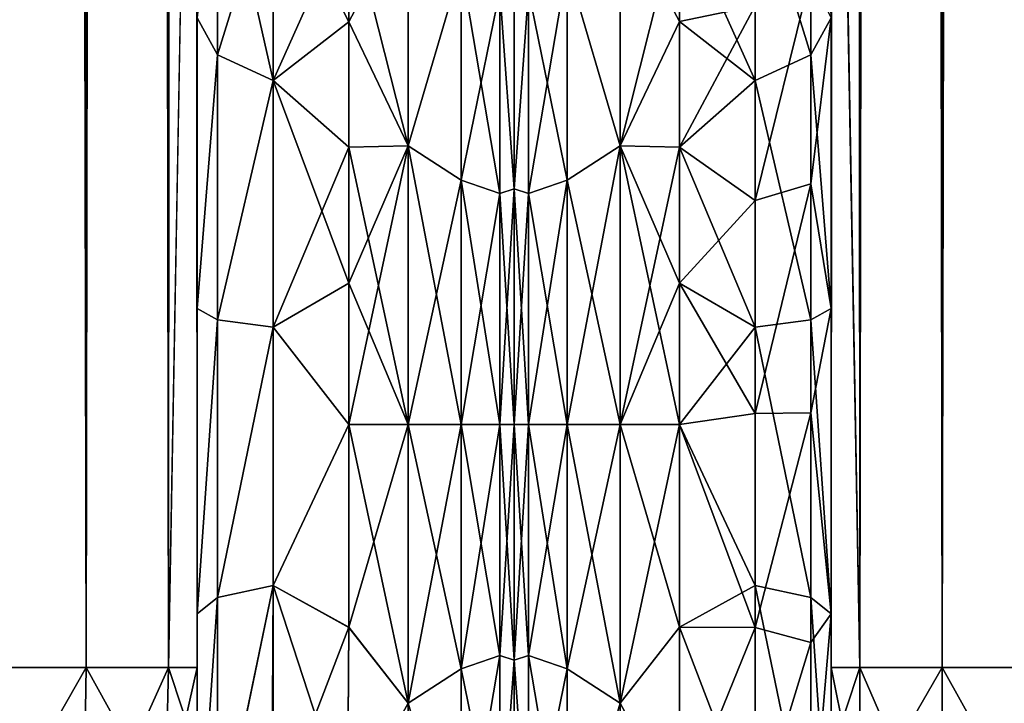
# Model space of a CAD drawing. Extents: x -23 to 470, y -2000 to 0.
# Tile 20 of 252: x 30 to 62, y -1981 to -1959. Entities that reach past the tile are written whole.
import ezdxf

# ---------------------------------------------------------------- set-up
doc = ezdxf.new("R2010")
doc.units = 0
doc.header["$LTSCALE"] = 65.185185
for name, color, linetype in [('10', 7, 'CONTINUOUS'), ('14', 7, 'CONTINUOUS'), ('15', 7, 'CONTINUOUS'), ('16', 7, 'CONTINUOUS'), ('17', 7, 'CONTINUOUS'), ('18', 7, 'CONTINUOUS'), ('40', 7, 'CONTINUOUS'), ('42', 7, 'CONTINUOUS'), ('45', 7, 'CONTINUOUS'), ('47', 7, 'CONTINUOUS'), ('52', 7, 'CONTINUOUS'), ('53', 7, 'CONTINUOUS'), ('549', 7, 'CONTINUOUS'), ('551', 7, 'CONTINUOUS'), ('552', 7, 'CONTINUOUS'), ('553', 7, 'CONTINUOUS'), ('559', 7, 'CONTINUOUS'), ('563', 7, 'CONTINUOUS'), ('580', 7, 'CONTINUOUS'), ('582', 7, 'CONTINUOUS'), ('588', 7, 'CONTINUOUS'), ('589', 7, 'CONTINUOUS'), ('590', 7, 'CONTINUOUS'), ('591', 7, 'CONTINUOUS')]:
    doc.layers.add(name, color=color, linetype=linetype)

msp = doc.modelspace()

# ---------------------------------------------------------------- linework, layer by layer
at = {"layer": '10', "linetype": 'CONTINUOUS'}
for points in [[(56.45, -1928.15, 61.5), (56.45, -1935.918, 59.965), (56.45, -1980, 61.5), (56.45, -1928.15, 61.5)], [(56.45, -1982.865, -60.931), (56.45, -1983.734, -60.5), (56.45, -1928.15, -61.5), (56.45, -1982.865, -60.931)], [(56.45, -1928.15, -61.5), (56.45, -1983.734, -60.5), (56.45, -1935.919, -59.965), (56.45, -1928.15, -61.5)], [(56.45, -1980, -61.5), (56.45, -1982.865, -60.931), (56.45, -1928.15, -61.5), (56.45, -1980, -61.5)], [(56.45, -1935.918, 59.965), (56.45, -1942.614, 55.522), (56.45, -1985.305, 59.301), (56.45, -1935.918, 59.965)], [(56.45, -1980, 61.5), (56.45, -1935.918, 59.965), (56.45, -1982.865, 60.931), (56.45, -1980, 61.5)], [(56.45, -1982.865, 60.931), (56.45, -1935.918, 59.965), (56.45, -1983.734, 60.5), (56.45, -1982.865, 60.931)], [(56.45, -1983.734, 60.5), (56.45, -1935.918, 59.965), (56.45, -1985.305, 59.301), (56.45, -1983.734, 60.5)], [(56.45, -1986.5, -57.734), (56.45, -1986.933, -56.86), (56.45, -1935.919, -59.965), (56.45, -1986.5, -57.734)], [(56.45, -1935.919, -59.965), (56.45, -1986.933, -56.86), (56.45, -1942.615, -55.52), (56.45, -1935.919, -59.965)], [(56.45, -1985.305, -59.301), (56.45, -1986.5, -57.734), (56.45, -1935.919, -59.965), (56.45, -1985.305, -59.301)], [(56.45, -1983.734, -60.5), (56.45, -1985.305, -59.301), (56.45, -1935.919, -59.965), (56.45, -1983.734, -60.5)], [(56.45, -1942.614, 55.522), (56.45, -1947.082, 48.855), (56.45, -1987.5, 54), (56.45, -1942.614, 55.522)], [(56.45, -1985.305, 59.301), (56.45, -1942.614, 55.522), (56.45, -1986.5, 57.734), (56.45, -1985.305, 59.301)], [(56.45, -1986.5, 57.734), (56.45, -1942.614, 55.522), (56.45, -1986.933, 56.86), (56.45, -1986.5, 57.734)], [(56.45, -1986.933, 56.86), (56.45, -1942.614, 55.522), (56.45, -1987.5, 54), (56.45, -1986.933, 56.86)], [(56.45, -1942.614, -26.478), (56.45, -1947.082, -33.145), (56.45, -1968.175, -28.742), (56.45, -1942.614, -26.478)], [(56.45, -1958.598, -25.714), (56.45, -1942.614, -26.478), (56.45, -1968.175, -28.742), (56.45, -1958.598, -25.714)], [(56.45, -1947.083, 33.147), (56.45, -1942.615, 26.48), (56.45, -1968.176, 28.742), (56.45, -1947.083, 33.147)], [(56.45, -1968.176, 28.742), (56.45, -1942.615, 26.48), (56.45, -1958.599, 25.714), (56.45, -1968.176, 28.742)], [(56.45, -1986.933, -56.86), (56.45, -1987.5, -54), (56.45, -1942.615, -55.52), (56.45, -1986.933, -56.86)], [(56.45, -1942.615, -55.52), (56.45, -1987.5, -54), (56.45, -1947.083, -48.853), (56.45, -1942.615, -55.52)], [(56.45, -1947.082, 48.855), (56.45, -1948.65, 41.002), (56.45, -1987.5, 54), (56.45, -1947.082, 48.855)], [(56.45, -1947.082, -33.145), (56.45, -1948.65, -40.998), (56.45, -1978.234, -28.319), (56.45, -1947.082, -33.145)], [(56.45, -1968.175, -28.742), (56.45, -1947.082, -33.145), (56.45, -1978.234, -28.319), (56.45, -1968.175, -28.742)], [(56.45, -1948.65, 41.002), (56.45, -1947.083, 33.147), (56.45, -1987.5, 54), (56.45, -1948.65, 41.002)], [(56.45, -1987.5, 54), (56.45, -1947.083, 33.147), (56.45, -1968.176, 28.742), (56.45, -1987.5, 54)], [(56.45, -1987.5, -54), (56.45, -1987.5, -24.51), (56.45, -1947.083, -48.853), (56.45, -1987.5, -54)], [(56.45, -1947.083, -48.853), (56.45, -1987.5, -24.51), (56.45, -1948.65, -40.998), (56.45, -1947.083, -48.853)], [(56.45, -1948.65, -40.998), (56.45, -1987.5, -24.51), (56.45, -1978.234, -28.319), (56.45, -1948.65, -40.998)], [(56.45, -1978.235, 28.319), (56.45, -1987.5, 54), (56.45, -1968.176, 28.742), (56.45, -1978.235, 28.319)], [(56.45, -1987.5, 24.51), (56.45, -1987.5, 54), (56.45, -1978.235, 28.319), (56.45, -1987.5, 24.51)]]:
    msp.add_3dface(points, dxfattribs=at)
at = {"layer": '14', "linetype": 'CONTINUOUS'}
for points in [[(46, -1951.5, 0), (46, -1953.067, -7.854), (46, -1990.933, -7.854), (46, -1951.5, 0)], [(46, -1953.067, 7.854), (46, -1951.5, 0), (46, -1992.5, 0), (46, -1953.067, 7.854)], [(46, -1992.5, 0), (46, -1951.5, 0), (46, -1990.933, -7.854), (46, -1992.5, 0)], [(46, -1953.067, -7.854), (46, -1957.536, -14.522), (46, -1990.933, -7.854), (46, -1953.067, -7.854)], [(46, -1957.536, 14.522), (46, -1953.067, 7.854), (46, -1986.464, 14.522), (46, -1957.536, 14.522)], [(46, -1986.464, 14.522), (46, -1953.067, 7.854), (46, -1990.933, 7.854), (46, -1986.464, 14.522)], [(46, -1990.933, 7.854), (46, -1953.067, 7.854), (46, -1992.5, 0), (46, -1990.933, 7.854)], [(46, -1957.536, -14.522), (46, -1964.234, -18.966), (46, -1986.464, -14.522), (46, -1957.536, -14.522)], [(46, -1990.933, -7.854), (46, -1957.536, -14.522), (46, -1986.464, -14.522), (46, -1990.933, -7.854)], [(46, -1964.235, 18.966), (46, -1957.536, 14.522), (46, -1979.766, 18.966), (46, -1964.235, 18.966)], [(46, -1979.766, 18.966), (46, -1957.536, 14.522), (46, -1986.464, 14.522), (46, -1979.766, 18.966)], [(46, -1964.234, -18.966), (46, -1972, -20.5), (46, -1979.765, -18.966), (46, -1964.234, -18.966)], [(46, -1986.464, -14.522), (46, -1964.234, -18.966), (46, -1979.765, -18.966), (46, -1986.464, -14.522)], [(46, -1972, 20.5), (46, -1964.235, 18.966), (46, -1979.766, 18.966), (46, -1972, 20.5)]]:
    msp.add_3dface(points, dxfattribs=at)
at = {"layer": '15', "linetype": 'CONTINUOUS'}
for points in [[(49.5, -1981.184, -22.173), (49.5, -1972, -24), (51.45, -1978.677, -23.052), (49.5, -1981.184, -22.173)], [(51.45, -1978.677, -23.052), (49.5, -1972, -24), (51.45, -1972, -24), (51.45, -1978.677, -23.052)], [(49.5, -1972, 24), (49.5, -1981.184, 22.173), (51.45, -1972, 24), (49.5, -1972, 24)], [(51.45, -1972, 24), (49.5, -1981.184, 22.173), (51.45, -1978.677, 23.052), (51.45, -1972, 24)], [(51.45, -1984.828, -20.284), (49.5, -1981.184, -22.173), (51.45, -1978.677, -23.052), (51.45, -1984.828, -20.284)], [(51.45, -1978.677, 23.052), (49.5, -1981.184, 22.173), (51.45, -1984.828, 20.284), (51.45, -1978.677, 23.052)], [(49.5, -1981.184, 22.173), (49.5, -1988.971, 16.971), (51.45, -1984.828, 20.284), (49.5, -1981.184, 22.173)]]:
    msp.add_3dface(points, dxfattribs=at)
at = {"layer": '16', "linetype": 'CONTINUOUS'}
for points in [[(49.5, -1955.029, 16.971), (49.5, -1962.816, 22.173), (51.446, -1955.095, 17.036), (49.5, -1955.029, 16.971)], [(49.5, -1962.816, -22.173), (49.5, -1955.029, -16.971), (51.45, -1958.724, -19.994), (49.5, -1962.816, -22.173)], [(51.45, -1958.724, -19.994), (49.5, -1955.029, -16.971), (51.446, -1955.095, -17.036), (51.45, -1958.724, -19.994)], [(51.446, -1955.095, 17.036), (49.5, -1962.816, 22.173), (51.45, -1958.724, 19.994), (51.446, -1955.095, 17.036)], [(51.45, -1958.724, 19.994), (49.5, -1962.816, 22.173), (51.45, -1962.858, 22.191), (51.45, -1958.724, 19.994)], [(51.45, -1962.858, -22.191), (49.5, -1962.816, -22.173), (51.45, -1958.724, -19.994), (51.45, -1962.858, -22.191)], [(51.45, -1972, -24), (49.5, -1972, -24), (49.5, -1962.816, -22.173), (51.45, -1972, -24)], [(49.5, -1962.816, 22.173), (49.5, -1972, 24), (51.45, -1962.858, 22.191), (49.5, -1962.816, 22.173)], [(51.45, -1972, -24), (49.5, -1962.816, -22.173), (51.45, -1967.341, -23.543), (51.45, -1972, -24)], [(51.45, -1967.341, -23.543), (49.5, -1962.816, -22.173), (51.45, -1962.858, -22.191), (51.45, -1967.341, -23.543)], [(51.45, -1962.858, 22.191), (49.5, -1972, 24), (51.45, -1967.341, 23.543), (51.45, -1962.858, 22.191)], [(49.5, -1972, 24), (51.45, -1972, 24), (51.45, -1967.341, 23.543), (49.5, -1972, 24)]]:
    msp.add_3dface(points, dxfattribs=at)
at = {"layer": '17', "linetype": 'CONTINUOUS'}
for points in [[(56.45, -20, 61.5), (56.45, -71.85, 61.5), (57.402, -1980, 66.284), (56.45, -20, 61.5)], [(56.45, -20, 61.5), (57.402, -1980, 66.284), (57.402, -20, 66.284), (56.45, -20, 61.5)], [(57.402, -1980, 66.284), (60.111, -1980, 70.339), (57.402, -20, 66.284), (57.402, -1980, 66.284)], [(57.402, -20, 66.284), (60.111, -1980, 70.339), (60.111, -20, 70.339), (57.402, -20, 66.284)], [(60.111, -1980, 70.339), (64.16, -1980, 73.046), (60.111, -20, 70.339), (60.111, -1980, 70.339)], [(60.111, -20, 70.339), (64.16, -1980, 73.046), (64.16, -20, 73.046), (60.111, -20, 70.339)], [(56.45, -71.85, 61.5), (56.45, -1928.15, 61.5), (57.402, -1980, 66.284), (56.45, -71.85, 61.5)], [(56.45, -1928.15, 61.5), (56.45, -1980, 61.5), (57.402, -1980, 66.284), (56.45, -1928.15, 61.5)]]:
    msp.add_3dface(points, dxfattribs=at)
at = {"layer": '18', "linetype": 'CONTINUOUS'}
for points in [[(56.45, -1980, -61.5), (56.45, -1928.15, -61.5), (57.402, -20, -66.284), (56.45, -1980, -61.5)], [(57.402, -1980, -66.284), (56.45, -1980, -61.5), (57.402, -20, -66.284), (57.402, -1980, -66.284)], [(60.111, -1980, -70.339), (57.402, -1980, -66.284), (60.111, -20, -70.339), (60.111, -1980, -70.339)], [(60.111, -20, -70.339), (57.402, -1980, -66.284), (57.402, -20, -66.284), (60.111, -20, -70.339)], [(64.16, -1980, -73.046), (60.111, -1980, -70.339), (64.16, -20, -73.046), (64.16, -1980, -73.046)], [(64.16, -20, -73.046), (60.111, -1980, -70.339), (60.111, -20, -70.339), (64.16, -20, -73.046)]]:
    msp.add_3dface(points, dxfattribs=at)
at = {"layer": '40', "linetype": 'CONTINUOUS'}
for points in [[(56.45, -1980, 61.5), (56.45, -1982.865, 60.931), (57.402, -1984.701, 65.349), (56.45, -1980, 61.5)], [(57.402, -1980, 66.284), (56.45, -1980, 61.5), (57.402, -1984.701, 65.349), (57.402, -1980, 66.284)], [(60.111, -1980, 70.339), (57.402, -1980, 66.284), (60.111, -1986.253, 69.095), (60.111, -1980, 70.339)], [(60.111, -1986.253, 69.095), (57.402, -1980, 66.284), (57.402, -1984.701, 65.349), (60.111, -1986.253, 69.095)], [(64.16, -1980, 73.046), (60.111, -1980, 70.339), (64.166, -1987.29, 71.599), (64.16, -1980, 73.046)], [(64.166, -1987.29, 71.599), (60.111, -1980, 70.339), (60.111, -1986.253, 69.095), (64.166, -1987.29, 71.599)]]:
    msp.add_3dface(points, dxfattribs=at)
at = {"layer": '42', "linetype": 'CONTINUOUS'}
for points in [[(56.45, -1982.865, -60.931), (56.45, -1980, -61.5), (57.402, -1980, -66.284), (56.45, -1982.865, -60.931)], [(56.45, -1982.865, -60.931), (57.402, -1980, -66.284), (57.402, -1984.701, -65.349), (56.45, -1982.865, -60.931)], [(57.402, -1980, -66.284), (60.111, -1980, -70.339), (57.402, -1984.701, -65.349), (57.402, -1980, -66.284)], [(57.402, -1984.701, -65.349), (60.111, -1980, -70.339), (60.111, -1986.253, -69.095), (57.402, -1984.701, -65.349)], [(60.111, -1980, -70.339), (64.16, -1980, -73.046), (60.111, -1986.253, -69.095), (60.111, -1980, -70.339)], [(60.111, -1986.253, -69.095), (64.16, -1980, -73.046), (64.166, -1987.29, -71.599), (60.111, -1986.253, -69.095)]]:
    msp.add_3dface(points, dxfattribs=at)
at = {"layer": '45', "linetype": 'CONTINUOUS'}
for points in [[(53.946, -1953.886, -16.744), (55.779, -1952.541, -17.987), (55.78, -1959.821, -23.535), (53.946, -1953.886, -16.744)], [(55.779, -1952.541, -17.987), (56.45, -1958.598, -25.714), (55.78, -1959.821, -23.535), (55.779, -1952.541, -17.987)], [(53.946, -1960.663, -21.908), (51.446, -1955.095, -17.036), (53.946, -1953.886, -16.744), (53.946, -1960.663, -21.908)], [(53.946, -1960.663, -21.908), (53.946, -1953.886, -16.744), (55.78, -1959.821, -23.535), (53.946, -1960.663, -21.908)], [(51.45, -1958.724, -19.994), (51.446, -1955.095, -17.036), (53.946, -1960.663, -21.908), (51.45, -1958.724, -19.994)], [(51.45, -1962.858, -22.191), (51.45, -1958.724, -19.994), (53.946, -1960.663, -21.908), (51.45, -1962.858, -22.191)], [(56.45, -1958.598, -25.714), (56.45, -1968.175, -28.742), (55.78, -1959.821, -23.535), (56.45, -1958.598, -25.714)], [(53.946, -1960.663, -21.908), (55.78, -1959.821, -23.535), (55.78, -1968.554, -26.274), (53.946, -1960.663, -21.908)], [(55.78, -1959.821, -23.535), (56.45, -1968.175, -28.742), (55.78, -1968.554, -26.274), (55.78, -1959.821, -23.535)], [(53.947, -1968.792, -24.458), (51.45, -1962.858, -22.191), (53.946, -1960.663, -21.908), (53.947, -1968.792, -24.458)], [(53.947, -1968.792, -24.458), (53.946, -1960.663, -21.908), (55.78, -1968.554, -26.274), (53.947, -1968.792, -24.458)], [(51.45, -1967.341, -23.543), (51.45, -1962.858, -22.191), (53.947, -1968.792, -24.458), (51.45, -1967.341, -23.543)], [(51.45, -1972, -24), (51.45, -1967.341, -23.543), (53.947, -1968.792, -24.458), (51.45, -1972, -24)], [(56.45, -1968.175, -28.742), (56.45, -1978.234, -28.319), (55.78, -1968.554, -26.274), (56.45, -1968.175, -28.742)], [(53.947, -1968.792, -24.458), (55.78, -1968.554, -26.274), (55.78, -1977.699, -25.88), (53.947, -1968.792, -24.458)], [(55.78, -1968.554, -26.274), (56.45, -1978.234, -28.319), (55.78, -1977.699, -25.88), (55.78, -1968.554, -26.274)], [(53.947, -1977.305, -24.091), (51.45, -1972, -24), (53.947, -1968.792, -24.458), (53.947, -1977.305, -24.091)], [(53.947, -1977.305, -24.091), (53.947, -1968.792, -24.458), (55.78, -1977.699, -25.88), (53.947, -1977.305, -24.091)], [(51.45, -1978.677, -23.052), (51.45, -1972, -24), (53.947, -1977.305, -24.091), (51.45, -1978.677, -23.052)], [(53.948, -1985.185, -20.849), (51.45, -1978.677, -23.052), (53.947, -1977.305, -24.091), (53.948, -1985.185, -20.849)], [(53.948, -1985.185, -20.849), (53.947, -1977.305, -24.091), (55.78, -1986.164, -22.397), (53.948, -1985.185, -20.849)], [(53.947, -1977.305, -24.091), (55.78, -1977.699, -25.88), (55.78, -1986.164, -22.397), (53.947, -1977.305, -24.091)], [(56.45, -1978.234, -28.319), (56.45, -1987.5, -24.51), (55.78, -1977.699, -25.88), (56.45, -1978.234, -28.319)], [(55.78, -1977.699, -25.88), (56.45, -1987.5, -24.51), (55.78, -1986.164, -22.397), (55.78, -1977.699, -25.88)], [(51.45, -1984.828, -20.284), (51.45, -1978.677, -23.052), (53.948, -1985.185, -20.849), (51.45, -1984.828, -20.284)]]:
    msp.add_3dface(points, dxfattribs=at)
at = {"layer": '47', "linetype": 'CONTINUOUS'}
for points in [[(51.446, -1955.095, 17.036), (51.45, -1958.724, 19.994), (53.945, -1958.209, 20.452), (51.446, -1955.095, 17.036)], [(53.945, -1958.209, 20.452), (53.945, -1964.617, 23.536), (55.779, -1957.185, 21.971), (53.945, -1958.209, 20.452)], [(53.945, -1964.617, 23.536), (55.779, -1964.069, 25.284), (55.779, -1957.185, 21.971), (53.945, -1964.617, 23.536)], [(55.779, -1964.069, 25.284), (56.45, -1958.599, 25.714), (55.779, -1957.185, 21.971), (55.779, -1964.069, 25.284)], [(51.45, -1958.724, 19.994), (51.45, -1962.858, 22.191), (53.945, -1958.209, 20.452), (51.45, -1958.724, 19.994)], [(53.945, -1958.209, 20.452), (51.45, -1962.858, 22.191), (53.945, -1964.617, 23.536), (53.945, -1958.209, 20.452)], [(56.45, -1968.176, 28.742), (56.45, -1958.599, 25.714), (55.779, -1964.069, 25.284), (56.45, -1968.176, 28.742)], [(51.45, -1962.858, 22.191), (51.45, -1967.341, 23.543), (53.945, -1964.617, 23.536), (51.45, -1962.858, 22.191)], [(53.945, -1964.617, 23.536), (53.945, -1971.638, 24.664), (55.779, -1964.069, 25.284), (53.945, -1964.617, 23.536)], [(53.945, -1971.638, 24.664), (55.779, -1971.611, 26.496), (55.779, -1964.069, 25.284), (53.945, -1971.638, 24.664)], [(55.779, -1971.611, 26.496), (56.45, -1968.176, 28.742), (55.779, -1964.069, 25.284), (55.779, -1971.611, 26.496)], [(53.945, -1964.617, 23.536), (51.45, -1967.341, 23.543), (53.945, -1971.638, 24.664), (53.945, -1964.617, 23.536)], [(51.45, -1967.341, 23.543), (51.45, -1972, 24), (53.945, -1971.638, 24.664), (51.45, -1967.341, 23.543)], [(56.45, -1978.235, 28.319), (56.45, -1968.176, 28.742), (55.779, -1971.611, 26.496), (56.45, -1978.235, 28.319)], [(53.945, -1971.638, 24.664), (51.45, -1972, 24), (53.945, -1978.689, 23.743), (53.945, -1971.638, 24.664)], [(53.945, -1971.638, 24.664), (53.945, -1978.689, 23.743), (55.779, -1971.611, 26.496), (53.945, -1971.638, 24.664)], [(53.945, -1978.689, 23.743), (55.779, -1979.186, 25.506), (55.779, -1971.611, 26.496), (53.945, -1978.689, 23.743)], [(55.779, -1979.186, 25.506), (56.45, -1978.235, 28.319), (55.779, -1971.611, 26.496), (55.779, -1979.186, 25.506)], [(51.45, -1972, 24), (51.45, -1978.677, 23.052), (53.945, -1978.689, 23.743), (51.45, -1972, 24)], [(56.45, -1987.5, 24.51), (56.45, -1978.235, 28.319), (55.779, -1986.163, 22.396), (56.45, -1987.5, 24.51)], [(55.779, -1986.163, 22.396), (56.45, -1978.235, 28.319), (55.779, -1979.186, 25.506), (55.779, -1986.163, 22.396)], [(51.45, -1978.677, 23.052), (51.45, -1984.828, 20.284), (53.945, -1978.689, 23.743), (51.45, -1978.677, 23.052)], [(51.45, -1984.828, 20.284), (53.945, -1985.184, 20.848), (53.945, -1978.689, 23.743), (51.45, -1984.828, 20.284)], [(53.945, -1978.689, 23.743), (53.945, -1985.184, 20.848), (55.779, -1979.186, 25.506), (53.945, -1978.689, 23.743)], [(53.945, -1985.184, 20.848), (55.779, -1986.163, 22.396), (55.779, -1979.186, 25.506), (53.945, -1985.184, 20.848)]]:
    msp.add_3dface(points, dxfattribs=at)
at = {"layer": '52', "linetype": 'CONTINUOUS'}
for points in [[(49.5, -1962.816, 22.173), (49.5, -1955.029, 16.971), (47.752, -1956.874, 18.027), (49.5, -1962.816, 22.173)], [(49.5, -1955.029, -16.971), (49.5, -1962.816, -22.173), (47.752, -1956.874, -18.027), (49.5, -1955.029, -16.971)], [(47.752, -1956.874, 18.027), (46.469, -1964.39, 20.908), (47.752, -1963.952, 22.113), (47.752, -1956.874, 18.027)], [(46.469, -1957.698, 17.044), (46.469, -1964.39, 20.908), (47.752, -1956.874, 18.027), (46.469, -1957.698, 17.044)], [(47.752, -1963.952, -22.113), (46.469, -1957.698, -17.044), (47.752, -1956.874, -18.027), (47.752, -1963.952, -22.113)], [(49.5, -1962.816, 22.173), (47.752, -1956.874, 18.027), (47.752, -1963.952, 22.113), (49.5, -1962.816, 22.173)], [(49.5, -1962.816, -22.173), (47.752, -1963.952, -22.113), (47.752, -1956.874, -18.027), (49.5, -1962.816, -22.173)], [(46, -1964.234, -18.966), (46, -1957.536, -14.522), (46.469, -1957.698, -17.044), (46, -1964.234, -18.966)], [(46, -1957.536, 14.522), (46, -1964.235, 18.966), (46.469, -1957.698, 17.044), (46, -1957.536, 14.522)], [(46.469, -1964.39, -20.908), (46, -1964.234, -18.966), (46.469, -1957.698, -17.044), (46.469, -1964.39, -20.908)], [(46.469, -1957.698, 17.044), (46, -1964.235, 18.966), (46.469, -1964.39, 20.908), (46.469, -1957.698, 17.044)], [(46.469, -1964.39, -20.908), (46.469, -1957.698, -17.044), (47.752, -1963.952, -22.113), (46.469, -1964.39, -20.908)], [(49.5, -1962.816, -22.173), (49.5, -1972, -24), (47.752, -1963.952, -22.113), (49.5, -1962.816, -22.173)], [(49.5, -1972, 24), (49.5, -1962.816, 22.173), (47.752, -1972, 23.532), (49.5, -1972, 24)], [(49.5, -1962.816, 22.173), (47.752, -1963.952, 22.113), (47.752, -1972, 23.532), (49.5, -1962.816, 22.173)], [(46.469, -1964.39, 20.908), (46.469, -1972, 22.25), (47.752, -1963.952, 22.113), (46.469, -1964.39, 20.908)], [(47.752, -1963.952, 22.113), (46.469, -1972, 22.25), (47.752, -1972, 23.532), (47.752, -1963.952, 22.113)], [(47.752, -1972, -23.532), (46.469, -1964.39, -20.908), (47.752, -1963.952, -22.113), (47.752, -1972, -23.532)], [(49.5, -1972, -24), (47.752, -1972, -23.532), (47.752, -1963.952, -22.113), (49.5, -1972, -24)], [(46, -1972, -20.5), (46, -1964.234, -18.966), (46.469, -1972, -22.25), (46, -1972, -20.5)], [(46.469, -1972, -22.25), (46, -1964.234, -18.966), (46.469, -1964.39, -20.908), (46.469, -1972, -22.25)], [(46, -1964.235, 18.966), (46, -1972, 20.5), (46.469, -1964.39, 20.908), (46, -1964.235, 18.966)], [(46.469, -1964.39, 20.908), (46, -1972, 20.5), (46.469, -1972, 22.25), (46.469, -1964.39, 20.908)], [(46.469, -1972, -22.25), (46.469, -1964.39, -20.908), (47.752, -1972, -23.532), (46.469, -1972, -22.25)]]:
    msp.add_3dface(points, dxfattribs=at)
at = {"layer": '53', "linetype": 'CONTINUOUS'}
for points in [[(46, -1979.765, -18.966), (46, -1972, -20.5), (46.469, -1979.61, -20.908), (46, -1979.765, -18.966)], [(46, -1972, -20.5), (46.469, -1972, -22.25), (46.469, -1979.61, -20.908), (46, -1972, -20.5)], [(46, -1972, 20.5), (46, -1979.766, 18.966), (46.469, -1972, 22.25), (46, -1972, 20.5)], [(46.469, -1972, 22.25), (46, -1979.766, 18.966), (46.469, -1979.61, 20.908), (46.469, -1972, 22.25)], [(47.752, -1972, 23.532), (46.469, -1972, 22.25), (46.469, -1979.61, 20.908), (47.752, -1972, 23.532)], [(46.469, -1979.61, -20.908), (46.469, -1972, -22.25), (47.752, -1980.048, -22.113), (46.469, -1979.61, -20.908)], [(47.752, -1972, 23.532), (46.469, -1979.61, 20.908), (47.752, -1980.048, 22.113), (47.752, -1972, 23.532)], [(46.469, -1972, -22.25), (47.752, -1972, -23.532), (47.752, -1980.048, -22.113), (46.469, -1972, -22.25)], [(49.5, -1972, -24), (49.5, -1981.184, -22.173), (47.752, -1972, -23.532), (49.5, -1972, -24)], [(47.752, -1972, -23.532), (49.5, -1981.184, -22.173), (47.752, -1980.048, -22.113), (47.752, -1972, -23.532)], [(49.5, -1981.184, 22.173), (49.5, -1972, 24), (47.752, -1980.048, 22.113), (49.5, -1981.184, 22.173)], [(49.5, -1972, 24), (47.752, -1972, 23.532), (47.752, -1980.048, 22.113), (49.5, -1972, 24)], [(46.469, -1979.61, 20.908), (46, -1979.766, 18.966), (46.469, -1986.302, 17.044), (46.469, -1979.61, 20.908)], [(46.469, -1986.302, -17.044), (46, -1979.765, -18.966), (46.469, -1979.61, -20.908), (46.469, -1986.302, -17.044)], [(46.469, -1986.302, -17.044), (46.469, -1979.61, -20.908), (47.752, -1987.126, -18.027), (46.469, -1986.302, -17.044)], [(47.752, -1987.126, -18.027), (46.469, -1979.61, -20.908), (47.752, -1980.048, -22.113), (47.752, -1987.126, -18.027)], [(46.469, -1979.61, 20.908), (46.469, -1986.302, 17.044), (47.752, -1980.048, 22.113), (46.469, -1979.61, 20.908)], [(46, -1986.464, -14.522), (46, -1979.765, -18.966), (46.469, -1986.302, -17.044), (46, -1986.464, -14.522)], [(46, -1979.766, 18.966), (46, -1986.464, 14.522), (46.469, -1986.302, 17.044), (46, -1979.766, 18.966)], [(47.752, -1980.048, 22.113), (46.469, -1986.302, 17.044), (47.752, -1987.126, 18.027), (47.752, -1980.048, 22.113)], [(49.5, -1981.184, -22.173), (47.752, -1987.126, -18.027), (47.752, -1980.048, -22.113), (49.5, -1981.184, -22.173)], [(49.5, -1981.184, 22.173), (47.752, -1980.048, 22.113), (47.752, -1987.126, 18.027), (49.5, -1981.184, 22.173)], [(49.5, -1988.971, 16.971), (49.5, -1981.184, 22.173), (47.752, -1987.126, 18.027), (49.5, -1988.971, 16.971)]]:
    msp.add_3dface(points, dxfattribs=at)
at = {"layer": '549', "linetype": 'CONTINUOUS'}
for points in [[(35.55, -1928.15, -61.5), (35.55, -1935.919, -59.965), (35.55, -1980, -61.5), (35.55, -1928.15, -61.5)], [(35.55, -1982.865, 60.931), (35.55, -1983.734, 60.5), (35.55, -1928.15, 61.5), (35.55, -1982.865, 60.931)], [(35.55, -1928.15, 61.5), (35.55, -1983.734, 60.5), (35.55, -1935.918, 59.965), (35.55, -1928.15, 61.5)], [(35.55, -1980, 61.5), (35.55, -1982.865, 60.931), (35.55, -1928.15, 61.5), (35.55, -1980, 61.5)], [(35.55, -1986.5, 57.734), (35.55, -1986.933, 56.86), (35.55, -1935.918, 59.965), (35.55, -1986.5, 57.734)], [(35.55, -1935.918, 59.965), (35.55, -1986.933, 56.86), (35.55, -1942.614, 55.522), (35.55, -1935.918, 59.965)], [(35.55, -1985.305, 59.301), (35.55, -1986.5, 57.734), (35.55, -1935.918, 59.965), (35.55, -1985.305, 59.301)], [(35.55, -1983.734, 60.5), (35.55, -1985.305, 59.301), (35.55, -1935.918, 59.965), (35.55, -1983.734, 60.5)], [(35.55, -1935.919, -59.965), (35.55, -1942.615, -55.521), (35.55, -1985.305, -59.301), (35.55, -1935.919, -59.965)], [(35.55, -1980, -61.5), (35.55, -1935.919, -59.965), (35.55, -1982.865, -60.931), (35.55, -1980, -61.5)], [(35.55, -1982.865, -60.931), (35.55, -1935.919, -59.965), (35.55, -1983.734, -60.5), (35.55, -1982.865, -60.931)], [(35.55, -1983.734, -60.5), (35.55, -1935.919, -59.965), (35.55, -1985.305, -59.301), (35.55, -1983.734, -60.5)], [(35.55, -1947.082, -33.145), (35.55, -1942.614, -26.478), (35.55, -1968.176, -28.742), (35.55, -1947.082, -33.145)], [(35.55, -1968.176, -28.742), (35.55, -1942.614, -26.478), (35.55, -1958.599, -25.714), (35.55, -1968.176, -28.742)], [(35.55, -1986.933, 56.86), (35.55, -1987.5, 54), (35.55, -1942.614, 55.522), (35.55, -1986.933, 56.86)], [(35.55, -1942.614, 55.522), (35.55, -1987.5, 54), (35.55, -1947.082, 48.855), (35.55, -1942.614, 55.522)], [(35.55, -1942.615, -55.521), (35.55, -1947.083, -48.853), (35.55, -1987.5, -54), (35.55, -1942.615, -55.521)], [(35.55, -1985.305, -59.301), (35.55, -1942.615, -55.521), (35.55, -1986.5, -57.734), (35.55, -1985.305, -59.301)], [(35.55, -1986.5, -57.734), (35.55, -1942.615, -55.521), (35.55, -1986.933, -56.86), (35.55, -1986.5, -57.734)], [(35.55, -1986.933, -56.86), (35.55, -1942.615, -55.521), (35.55, -1987.5, -54), (35.55, -1986.933, -56.86)], [(35.55, -1942.615, 26.479), (35.55, -1947.083, 33.147), (35.55, -1968.175, 28.742), (35.55, -1942.615, 26.479)], [(35.55, -1958.598, 25.714), (35.55, -1942.615, 26.479), (35.55, -1968.175, 28.742), (35.55, -1958.598, 25.714)], [(35.55, -1948.65, -40.999), (35.55, -1947.082, -33.145), (35.55, -1987.5, -54), (35.55, -1948.65, -40.999)], [(35.55, -1987.5, -54), (35.55, -1947.082, -33.145), (35.55, -1968.176, -28.742), (35.55, -1987.5, -54)], [(35.55, -1987.5, 54), (35.55, -1987.5, 24.51), (35.55, -1947.082, 48.855), (35.55, -1987.5, 54)], [(35.55, -1947.082, 48.855), (35.55, -1987.5, 24.51), (35.55, -1948.65, 41.001), (35.55, -1947.082, 48.855)], [(35.55, -1947.083, -48.853), (35.55, -1948.65, -40.999), (35.55, -1987.5, -54), (35.55, -1947.083, -48.853)], [(35.55, -1947.083, 33.147), (35.55, -1948.65, 41.001), (35.55, -1978.234, 28.319), (35.55, -1947.083, 33.147)], [(35.55, -1968.175, 28.742), (35.55, -1947.083, 33.147), (35.55, -1978.234, 28.319), (35.55, -1968.175, 28.742)], [(35.55, -1948.65, 41.001), (35.55, -1987.5, 24.51), (35.55, -1978.234, 28.319), (35.55, -1948.65, 41.001)], [(35.55, -1978.235, -28.319), (35.55, -1987.5, -54), (35.55, -1968.176, -28.742), (35.55, -1978.235, -28.319)], [(35.55, -1987.5, -24.51), (35.55, -1987.5, -54), (35.55, -1978.235, -28.319), (35.55, -1987.5, -24.51)]]:
    msp.add_3dface(points, dxfattribs=at)
at = {"layer": '551', "linetype": 'CONTINUOUS'}
for points in [[(46, -1951.5, 0), (46, -1953.067, 7.854), (46, -1990.933, 7.854), (46, -1951.5, 0)], [(46, -1953.067, -7.854), (46, -1951.5, 0), (46, -1992.5, 0), (46, -1953.067, -7.854)], [(46, -1992.5, 0), (46, -1951.5, 0), (46, -1990.933, 7.854), (46, -1992.5, 0)], [(46, -1953.067, 7.854), (46, -1957.536, 14.522), (46, -1990.933, 7.854), (46, -1953.067, 7.854)], [(46, -1957.536, -14.522), (46, -1953.067, -7.854), (46, -1986.464, -14.522), (46, -1957.536, -14.522)], [(46, -1986.464, -14.522), (46, -1953.067, -7.854), (46, -1990.933, -7.854), (46, -1986.464, -14.522)], [(46, -1990.933, -7.854), (46, -1953.067, -7.854), (46, -1992.5, 0), (46, -1990.933, -7.854)], [(46, -1957.536, 14.522), (46, -1964.234, 18.966), (46, -1986.464, 14.522), (46, -1957.536, 14.522)], [(46, -1990.933, 7.854), (46, -1957.536, 14.522), (46, -1986.464, 14.522), (46, -1990.933, 7.854)], [(46, -1964.235, -18.966), (46, -1957.536, -14.522), (46, -1979.766, -18.966), (46, -1964.235, -18.966)], [(46, -1979.766, -18.966), (46, -1957.536, -14.522), (46, -1986.464, -14.522), (46, -1979.766, -18.966)], [(46, -1964.234, 18.966), (46, -1972, 20.5), (46, -1979.765, 18.966), (46, -1964.234, 18.966)], [(46, -1986.464, 14.522), (46, -1964.234, 18.966), (46, -1979.765, 18.966), (46, -1986.464, 14.522)], [(46, -1972, -20.5), (46, -1964.235, -18.966), (46, -1979.766, -18.966), (46, -1972, -20.5)]]:
    msp.add_3dface(points, dxfattribs=at)
at = {"layer": '552', "linetype": 'CONTINUOUS'}
for points in [[(40.553, -1978.68, 23.052), (42.5, -1972, 24), (40.55, -1972, 24), (40.553, -1978.68, 23.052)], [(42.5, -1972, -24), (42.5, -1981.184, -22.173), (40.55, -1972, -24), (42.5, -1972, -24)], [(40.55, -1972, -24), (42.5, -1981.184, -22.173), (40.553, -1978.685, -23.05), (40.55, -1972, -24)], [(42.5, -1981.184, 22.173), (42.5, -1972, 24), (40.553, -1978.68, 23.052), (42.5, -1981.184, 22.173)], [(40.5, -1984.793, 20.306), (42.5, -1981.184, 22.173), (40.553, -1978.68, 23.052), (40.5, -1984.793, 20.306)], [(40.553, -1978.685, -23.05), (42.5, -1981.184, -22.173), (40.5, -1984.814, -20.293), (40.553, -1978.685, -23.05)], [(42.5, -1981.184, -22.173), (42.5, -1988.971, -16.971), (40.5, -1984.814, -20.293), (42.5, -1981.184, -22.173)]]:
    msp.add_3dface(points, dxfattribs=at)
at = {"layer": '553', "linetype": 'CONTINUOUS'}
for points in [[(42.5, -1955.029, -16.971), (42.5, -1962.816, -22.173), (40.55, -1955.1, -17.041), (42.5, -1955.029, -16.971)], [(42.5, -1962.816, 22.173), (42.5, -1955.029, 16.971), (40.55, -1958.729, 19.997), (42.5, -1962.816, 22.173)], [(40.55, -1958.729, 19.997), (42.5, -1955.029, 16.971), (40.55, -1955.1, 17.041), (40.55, -1958.729, 19.997)], [(40.55, -1955.1, -17.041), (42.5, -1962.816, -22.173), (40.55, -1958.729, -19.997), (40.55, -1955.1, -17.041)], [(40.55, -1958.729, -19.997), (42.5, -1962.816, -22.173), (40.55, -1962.862, -22.192), (40.55, -1958.729, -19.997)], [(40.55, -1962.862, 22.192), (42.5, -1962.816, 22.173), (40.55, -1958.729, 19.997), (40.55, -1962.862, 22.192)], [(40.55, -1972, 24), (42.5, -1972, 24), (42.5, -1962.816, 22.173), (40.55, -1972, 24)], [(42.5, -1962.816, -22.173), (42.5, -1972, -24), (40.55, -1962.862, -22.192), (42.5, -1962.816, -22.173)], [(40.55, -1972, 24), (42.5, -1962.816, 22.173), (40.55, -1967.342, 23.544), (40.55, -1972, 24)], [(40.55, -1967.342, 23.544), (42.5, -1962.816, 22.173), (40.55, -1962.862, 22.192), (40.55, -1967.342, 23.544)], [(40.55, -1962.862, -22.192), (42.5, -1972, -24), (40.55, -1967.342, -23.544), (40.55, -1962.862, -22.192)], [(42.5, -1972, -24), (40.55, -1972, -24), (40.55, -1967.342, -23.544), (42.5, -1972, -24)]]:
    msp.add_3dface(points, dxfattribs=at)
at = {"layer": '559', "linetype": 'CONTINUOUS'}
for points in [[(31.889, -1980, -70.339), (27.834, -1980, -73.048), (31.889, -20, -70.339), (31.889, -1980, -70.339)], [(31.889, -20, -70.339), (27.834, -1980, -73.048), (27.834, -20, -73.048), (31.889, -20, -70.339)], [(34.598, -1980, -66.284), (31.889, -1980, -70.339), (34.598, -20, -66.284), (34.598, -1980, -66.284)], [(34.598, -20, -66.284), (31.889, -1980, -70.339), (31.889, -20, -70.339), (34.598, -20, -66.284)], [(35.55, -20, -61.5), (35.55, -71.85, -61.5), (34.598, -1980, -66.284), (35.55, -20, -61.5)], [(35.55, -20, -61.5), (34.598, -1980, -66.284), (34.598, -20, -66.284), (35.55, -20, -61.5)], [(35.55, -71.85, -61.5), (35.55, -1928.15, -61.5), (34.598, -1980, -66.284), (35.55, -71.85, -61.5)], [(35.55, -1928.15, -61.5), (35.55, -1980, -61.5), (34.598, -1980, -66.284), (35.55, -1928.15, -61.5)]]:
    msp.add_3dface(points, dxfattribs=at)
at = {"layer": '563', "linetype": 'CONTINUOUS'}
for points in [[(31.889, -20, 70.339), (27.834, -20, 73.048), (31.889, -1980, 70.339), (31.889, -20, 70.339)], [(31.889, -1980, 70.339), (27.834, -20, 73.048), (27.834, -1980, 73.048), (31.889, -1980, 70.339)], [(34.598, -20, 66.284), (31.889, -20, 70.339), (34.598, -1980, 66.284), (34.598, -20, 66.284)], [(34.598, -1980, 66.284), (31.889, -20, 70.339), (31.889, -1980, 70.339), (34.598, -1980, 66.284)], [(35.55, -1980, 61.5), (35.55, -1928.15, 61.5), (34.598, -20, 66.284), (35.55, -1980, 61.5)], [(35.55, -1980, 61.5), (34.598, -20, 66.284), (34.598, -1980, 66.284), (35.55, -1980, 61.5)]]:
    msp.add_3dface(points, dxfattribs=at)
at = {"layer": '580', "linetype": 'CONTINUOUS'}
for points in [[(31.789, -1986.253, 69.095), (27.834, -1980, 73.048), (27.734, -1987.29, 71.599), (31.789, -1986.253, 69.095)], [(31.889, -1980, 70.339), (27.834, -1980, 73.048), (31.789, -1986.253, 69.095), (31.889, -1980, 70.339)], [(34.498, -1984.701, 65.349), (31.889, -1980, 70.339), (31.789, -1986.253, 69.095), (34.498, -1984.701, 65.349)], [(34.598, -1980, 66.284), (31.889, -1980, 70.339), (34.498, -1984.701, 65.349), (34.598, -1980, 66.284)], [(35.55, -1982.865, 60.931), (34.598, -1980, 66.284), (34.498, -1984.701, 65.349), (35.55, -1982.865, 60.931)], [(35.55, -1982.865, 60.931), (35.55, -1980, 61.5), (34.598, -1980, 66.284), (35.55, -1982.865, 60.931)]]:
    msp.add_3dface(points, dxfattribs=at)
at = {"layer": '582', "linetype": 'CONTINUOUS'}
for points in [[(27.834, -1980, -73.048), (31.889, -1980, -70.339), (27.734, -1987.29, -71.599), (27.834, -1980, -73.048)], [(27.734, -1987.29, -71.599), (31.889, -1980, -70.339), (31.789, -1986.253, -69.095), (27.734, -1987.29, -71.599)], [(31.889, -1980, -70.339), (34.598, -1980, -66.284), (31.789, -1986.253, -69.095), (31.889, -1980, -70.339)], [(31.789, -1986.253, -69.095), (34.598, -1980, -66.284), (34.498, -1984.701, -65.349), (31.789, -1986.253, -69.095)], [(35.55, -1980, -61.5), (35.55, -1982.865, -60.931), (34.498, -1984.701, -65.349), (35.55, -1980, -61.5)], [(34.598, -1980, -66.284), (35.55, -1980, -61.5), (34.498, -1984.701, -65.349), (34.598, -1980, -66.284)]]:
    msp.add_3dface(points, dxfattribs=at)
at = {"layer": '588', "linetype": 'CONTINUOUS'}
for points in [[(36.221, -1952.541, 17.987), (35.55, -1958.598, 25.714), (36.221, -1959.821, 23.534), (36.221, -1952.541, 17.987)], [(38.055, -1953.886, 16.743), (36.221, -1952.541, 17.987), (36.221, -1959.821, 23.534), (38.055, -1953.886, 16.743)], [(38.055, -1960.663, 21.907), (38.055, -1953.886, 16.743), (36.221, -1959.821, 23.534), (38.055, -1960.663, 21.907)], [(38.055, -1960.663, 21.907), (40.55, -1955.1, 17.041), (38.055, -1953.886, 16.743), (38.055, -1960.663, 21.907)], [(40.55, -1958.729, 19.997), (40.55, -1955.1, 17.041), (38.055, -1960.663, 21.907), (40.55, -1958.729, 19.997)], [(35.55, -1958.598, 25.714), (35.55, -1968.175, 28.742), (36.221, -1959.821, 23.534), (35.55, -1958.598, 25.714)], [(40.55, -1962.862, 22.192), (40.55, -1958.729, 19.997), (38.055, -1960.663, 21.907), (40.55, -1962.862, 22.192)], [(36.221, -1959.821, 23.534), (35.55, -1968.175, 28.742), (36.221, -1968.554, 26.274), (36.221, -1959.821, 23.534)], [(38.055, -1960.663, 21.907), (36.221, -1959.821, 23.534), (36.221, -1968.554, 26.274), (38.055, -1960.663, 21.907)], [(38.055, -1968.793, 24.458), (38.055, -1960.663, 21.907), (36.221, -1968.554, 26.274), (38.055, -1968.793, 24.458)], [(38.055, -1968.793, 24.458), (40.55, -1962.862, 22.192), (38.055, -1960.663, 21.907), (38.055, -1968.793, 24.458)], [(40.55, -1967.342, 23.544), (40.55, -1962.862, 22.192), (38.055, -1968.793, 24.458), (40.55, -1967.342, 23.544)], [(40.55, -1972, 24), (40.55, -1967.342, 23.544), (38.055, -1968.793, 24.458), (40.55, -1972, 24)], [(35.55, -1968.175, 28.742), (35.55, -1978.234, 28.319), (36.221, -1968.554, 26.274), (35.55, -1968.175, 28.742)], [(36.221, -1968.554, 26.274), (35.55, -1978.234, 28.319), (36.221, -1977.699, 25.879), (36.221, -1968.554, 26.274)], [(38.055, -1968.793, 24.458), (36.221, -1968.554, 26.274), (36.221, -1977.699, 25.879), (38.055, -1968.793, 24.458)], [(38.055, -1977.305, 24.09), (38.055, -1968.793, 24.458), (36.221, -1977.699, 25.879), (38.055, -1977.305, 24.09)], [(38.055, -1977.305, 24.09), (40.55, -1972, 24), (38.055, -1968.793, 24.458), (38.055, -1977.305, 24.09)], [(40.553, -1978.68, 23.052), (40.55, -1972, 24), (38.055, -1977.305, 24.09), (40.553, -1978.68, 23.052)], [(38.055, -1977.305, 24.09), (36.221, -1977.699, 25.879), (36.221, -1986.163, 22.396), (38.055, -1977.305, 24.09)], [(38.055, -1977.305, 24.09), (36.221, -1986.163, 22.396), (38.055, -1985.184, 20.848), (38.055, -1977.305, 24.09)], [(38.055, -1985.184, 20.848), (40.553, -1978.68, 23.052), (38.055, -1977.305, 24.09), (38.055, -1985.184, 20.848)], [(35.55, -1978.234, 28.319), (35.55, -1987.5, 24.51), (36.221, -1977.699, 25.879), (35.55, -1978.234, 28.319)], [(36.221, -1977.699, 25.879), (35.55, -1987.5, 24.51), (36.221, -1986.163, 22.396), (36.221, -1977.699, 25.879)], [(40.5, -1984.793, 20.306), (40.553, -1978.68, 23.052), (38.055, -1985.184, 20.848), (40.5, -1984.793, 20.306)]]:
    msp.add_3dface(points, dxfattribs=at)
at = {"layer": '589', "linetype": 'CONTINUOUS'}
for points in [[(36.221, -1959.821, -23.534), (35.55, -1958.599, -25.714), (36.221, -1952.541, -17.987), (36.221, -1959.821, -23.534)], [(38.055, -1953.886, -16.743), (38.055, -1960.663, -21.907), (36.221, -1952.541, -17.987), (38.055, -1953.886, -16.743)], [(38.055, -1960.663, -21.907), (36.221, -1959.821, -23.534), (36.221, -1952.541, -17.987), (38.055, -1960.663, -21.907)], [(40.55, -1955.1, -17.041), (40.55, -1958.729, -19.997), (38.055, -1953.886, -16.743), (40.55, -1955.1, -17.041)], [(38.055, -1953.886, -16.743), (40.55, -1958.729, -19.997), (38.055, -1960.663, -21.907), (38.055, -1953.886, -16.743)], [(35.55, -1968.176, -28.742), (35.55, -1958.599, -25.714), (36.221, -1959.821, -23.534), (35.55, -1968.176, -28.742)], [(40.55, -1958.729, -19.997), (40.55, -1962.862, -22.192), (38.055, -1960.663, -21.907), (40.55, -1958.729, -19.997)], [(36.221, -1968.554, -26.274), (35.55, -1968.176, -28.742), (36.221, -1959.821, -23.534), (36.221, -1968.554, -26.274)], [(38.055, -1960.663, -21.907), (36.221, -1968.554, -26.274), (36.221, -1959.821, -23.534), (38.055, -1960.663, -21.907)], [(38.055, -1960.663, -21.907), (38.055, -1968.793, -24.458), (36.221, -1968.554, -26.274), (38.055, -1960.663, -21.907)], [(40.55, -1962.862, -22.192), (40.55, -1967.342, -23.544), (38.055, -1960.663, -21.907), (40.55, -1962.862, -22.192)], [(38.055, -1960.663, -21.907), (40.55, -1967.342, -23.544), (38.055, -1968.793, -24.458), (38.055, -1960.663, -21.907)], [(40.55, -1967.342, -23.544), (40.55, -1972, -24), (38.055, -1968.793, -24.458), (40.55, -1967.342, -23.544)], [(35.55, -1978.235, -28.319), (35.55, -1968.176, -28.742), (36.221, -1968.554, -26.274), (35.55, -1978.235, -28.319)], [(36.221, -1977.699, -25.879), (35.55, -1978.235, -28.319), (36.221, -1968.554, -26.274), (36.221, -1977.699, -25.879)], [(38.055, -1968.793, -24.458), (36.221, -1977.699, -25.879), (36.221, -1968.554, -26.274), (38.055, -1968.793, -24.458)], [(38.055, -1968.793, -24.458), (38.055, -1977.305, -24.09), (36.221, -1977.699, -25.879), (38.055, -1968.793, -24.458)], [(38.055, -1968.793, -24.458), (40.55, -1972, -24), (38.055, -1977.305, -24.09), (38.055, -1968.793, -24.458)], [(40.55, -1972, -24), (40.553, -1978.685, -23.05), (38.055, -1977.305, -24.09), (40.55, -1972, -24)], [(38.055, -1977.305, -24.09), (38.015, -1985.197, -20.868), (36.207, -1986.175, -22.416), (38.055, -1977.305, -24.09)], [(38.055, -1977.305, -24.09), (36.207, -1986.175, -22.416), (36.221, -1977.699, -25.879), (38.055, -1977.305, -24.09)], [(38.055, -1977.305, -24.09), (40.5, -1984.814, -20.293), (38.015, -1985.197, -20.868), (38.055, -1977.305, -24.09)], [(40.553, -1978.685, -23.05), (40.5, -1984.814, -20.293), (38.055, -1977.305, -24.09), (40.553, -1978.685, -23.05)], [(35.55, -1987.5, -24.51), (35.55, -1978.235, -28.319), (36.221, -1977.699, -25.879), (35.55, -1987.5, -24.51)], [(36.207, -1986.175, -22.416), (35.55, -1987.5, -24.51), (36.221, -1977.699, -25.879), (36.207, -1986.175, -22.416)]]:
    msp.add_3dface(points, dxfattribs=at)
at = {"layer": '590', "linetype": 'CONTINUOUS'}
for points in [[(42.5, -1962.816, -22.173), (42.5, -1955.029, -16.971), (44.248, -1956.874, -18.027), (42.5, -1962.816, -22.173)], [(42.5, -1955.029, 16.971), (42.5, -1962.816, 22.173), (44.248, -1956.874, 18.027), (42.5, -1955.029, 16.971)], [(42.5, -1962.816, -22.173), (44.248, -1956.874, -18.027), (44.248, -1963.952, -22.113), (42.5, -1962.816, -22.173)], [(42.5, -1962.816, 22.173), (44.248, -1963.952, 22.113), (44.248, -1956.874, 18.027), (42.5, -1962.816, 22.173)], [(44.248, -1963.952, 22.113), (45.531, -1957.698, 17.044), (44.248, -1956.874, 18.027), (44.248, -1963.952, 22.113)], [(45.531, -1957.698, -17.044), (45.531, -1964.39, -20.908), (44.248, -1956.874, -18.027), (45.531, -1957.698, -17.044)], [(44.248, -1956.874, -18.027), (45.531, -1964.39, -20.908), (44.248, -1963.952, -22.113), (44.248, -1956.874, -18.027)], [(46, -1964.234, 18.966), (46, -1957.536, 14.522), (45.531, -1957.698, 17.044), (46, -1964.234, 18.966)], [(46, -1957.536, -14.522), (46, -1964.235, -18.966), (45.531, -1957.698, -17.044), (46, -1957.536, -14.522)], [(45.531, -1964.39, 20.908), (45.531, -1957.698, 17.044), (44.248, -1963.952, 22.113), (45.531, -1964.39, 20.908)], [(45.531, -1964.39, 20.908), (46, -1964.234, 18.966), (45.531, -1957.698, 17.044), (45.531, -1964.39, 20.908)], [(45.531, -1957.698, -17.044), (46, -1964.235, -18.966), (45.531, -1964.39, -20.908), (45.531, -1957.698, -17.044)], [(42.5, -1962.816, 22.173), (42.5, -1972, 24), (44.248, -1963.952, 22.113), (42.5, -1962.816, 22.173)], [(42.5, -1972, -24), (42.5, -1962.816, -22.173), (44.248, -1972, -23.532), (42.5, -1972, -24)], [(42.5, -1962.816, -22.173), (44.248, -1963.952, -22.113), (44.248, -1972, -23.532), (42.5, -1962.816, -22.173)], [(42.5, -1972, 24), (44.248, -1972, 23.532), (44.248, -1963.952, 22.113), (42.5, -1972, 24)], [(44.248, -1972, 23.532), (45.531, -1964.39, 20.908), (44.248, -1963.952, 22.113), (44.248, -1972, 23.532)], [(45.531, -1964.39, -20.908), (45.531, -1972, -22.25), (44.248, -1963.952, -22.113), (45.531, -1964.39, -20.908)], [(44.248, -1963.952, -22.113), (45.531, -1972, -22.25), (44.248, -1972, -23.532), (44.248, -1963.952, -22.113)], [(45.531, -1972, 22.25), (45.531, -1964.39, 20.908), (44.248, -1972, 23.532), (45.531, -1972, 22.25)], [(46, -1972, 20.5), (46, -1964.234, 18.966), (45.531, -1972, 22.25), (46, -1972, 20.5)], [(45.531, -1972, 22.25), (46, -1964.234, 18.966), (45.531, -1964.39, 20.908), (45.531, -1972, 22.25)], [(46, -1964.235, -18.966), (46, -1972, -20.5), (45.531, -1964.39, -20.908), (46, -1964.235, -18.966)], [(45.531, -1964.39, -20.908), (46, -1972, -20.5), (45.531, -1972, -22.25), (45.531, -1964.39, -20.908)]]:
    msp.add_3dface(points, dxfattribs=at)
at = {"layer": '591', "linetype": 'CONTINUOUS'}
for points in [[(42.5, -1972, 24), (42.5, -1981.184, 22.173), (44.248, -1972, 23.532), (42.5, -1972, 24)], [(44.248, -1972, 23.532), (42.5, -1981.184, 22.173), (44.248, -1980.048, 22.113), (44.248, -1972, 23.532)], [(42.5, -1981.184, -22.173), (42.5, -1972, -24), (44.248, -1980.048, -22.113), (42.5, -1981.184, -22.173)], [(42.5, -1972, -24), (44.248, -1972, -23.532), (44.248, -1980.048, -22.113), (42.5, -1972, -24)], [(45.531, -1972, 22.25), (44.248, -1972, 23.532), (44.248, -1980.048, 22.113), (45.531, -1972, 22.25)], [(45.531, -1979.61, 20.908), (45.531, -1972, 22.25), (44.248, -1980.048, 22.113), (45.531, -1979.61, 20.908)], [(44.248, -1972, -23.532), (45.531, -1972, -22.25), (45.531, -1979.61, -20.908), (44.248, -1972, -23.532)], [(44.248, -1972, -23.532), (45.531, -1979.61, -20.908), (44.248, -1980.048, -22.113), (44.248, -1972, -23.532)], [(46, -1979.765, 18.966), (46, -1972, 20.5), (45.531, -1979.61, 20.908), (46, -1979.765, 18.966)], [(46, -1972, 20.5), (45.531, -1972, 22.25), (45.531, -1979.61, 20.908), (46, -1972, 20.5)], [(46, -1972, -20.5), (46, -1979.766, -18.966), (45.531, -1972, -22.25), (46, -1972, -20.5)], [(45.531, -1972, -22.25), (46, -1979.766, -18.966), (45.531, -1979.61, -20.908), (45.531, -1972, -22.25)], [(45.531, -1979.61, -20.908), (45.531, -1986.302, -17.044), (44.248, -1980.048, -22.113), (45.531, -1979.61, -20.908)], [(45.531, -1986.302, 17.044), (45.531, -1979.61, 20.908), (44.248, -1987.126, 18.027), (45.531, -1986.302, 17.044)], [(44.248, -1987.126, 18.027), (45.531, -1979.61, 20.908), (44.248, -1980.048, 22.113), (44.248, -1987.126, 18.027)], [(45.531, -1979.61, -20.908), (46, -1979.766, -18.966), (45.531, -1986.302, -17.044), (45.531, -1979.61, -20.908)], [(45.531, -1986.302, 17.044), (46, -1979.765, 18.966), (45.531, -1979.61, 20.908), (45.531, -1986.302, 17.044)], [(46, -1986.464, 14.522), (46, -1979.765, 18.966), (45.531, -1986.302, 17.044), (46, -1986.464, 14.522)], [(46, -1979.766, -18.966), (46, -1986.464, -14.522), (45.531, -1986.302, -17.044), (46, -1979.766, -18.966)], [(42.5, -1981.184, 22.173), (44.248, -1987.126, 18.027), (44.248, -1980.048, 22.113), (42.5, -1981.184, 22.173)], [(42.5, -1981.184, -22.173), (44.248, -1980.048, -22.113), (44.248, -1987.126, -18.027), (42.5, -1981.184, -22.173)], [(44.248, -1980.048, -22.113), (45.531, -1986.302, -17.044), (44.248, -1987.126, -18.027), (44.248, -1980.048, -22.113)], [(42.5, -1988.971, -16.971), (42.5, -1981.184, -22.173), (44.248, -1987.126, -18.027), (42.5, -1988.971, -16.971)]]:
    msp.add_3dface(points, dxfattribs=at)

doc.saveas('drawing.dxf')
